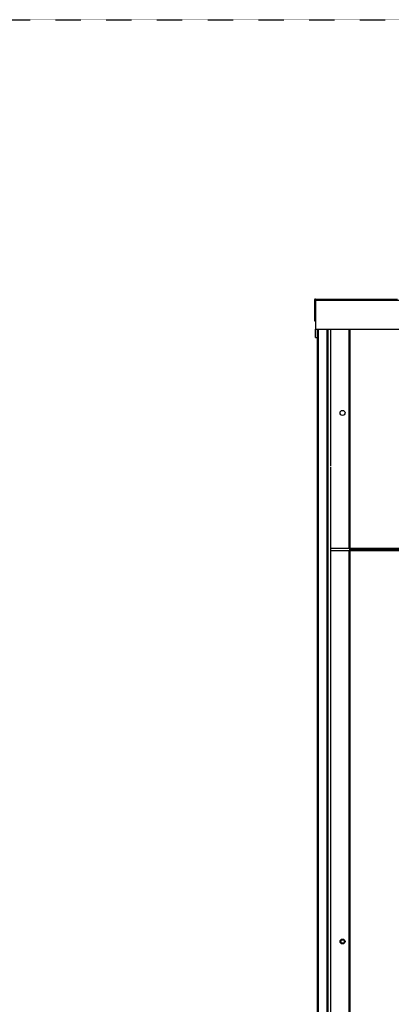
# Model space of a CAD drawing. Extents: x -90708 to 277869, y -117 to 207445.
# Tile 82 of 233: x -87901 to -87454, y 133962 to 135149. Entities that reach past the tile are written whole.
import ezdxf

# ---------------------------------------------------------------- set-up
doc = ezdxf.new("R2010")
doc.units = 0
doc.header["$MEASUREMENT"] = 0
doc.linetypes.add('DASHDOT', pattern=[1, 0.5, -0.25, 0, -0.25])
doc.layers.add('ARQ - EQUIPO CONDENSADORA', color=40, linetype='CONTINUOUS')
doc.layers.add('ARQ-GRELHAS', color=30, linetype='CONTINUOUS')

msp = doc.modelspace()

# ---------------------------------------------------------------- linework, layer by layer
at = {"layer": 'ARQ - EQUIPO CONDENSADORA', "linetype": 'Continuous'}
for p, q in [((-87545.072, 134810.784), (-87546.322, 134810.784)), ((-87546.322, 134810.784), (-87546.322, 134785.785)), ((-87545.072, 134812.035), (-87545.072, 134810.784)), ((-87545.072, 134812.035), (-87545.072, 134812.035)), ((-87545.072, 134812.035), (-87446.322, 134812.035)), ((-87545.072, 134810.784), (-86593.572, 134810.784)), ((-87545.072, 134810.784), (-87545.072, 134775.785)), ((-87546.322, 134785.785), (-87545.072, 134785.785)), ((-87545.072, 134775.785), (-86593.572, 134775.785)), ((-87545.072, 134765.785), (-87545.072, 134775.785)), ((-87543.221, 134775.785), (-87543.221, 133403.284)), ((-87541.971, 134775.785), (-87541.971, 133403.284)), ((-87531.471, 134775.785), (-87531.471, 134589.784)), ((-87530.221, 134775.785), (-87530.221, 134589.784)), ((-87527.221, 134775.785), (-87527.221, 134763.286)), ((-87505.022, 134775.785), (-87505.022, 134511.286)), ((-87505.021, 134775.785), (-87505.021, 134511.286)), ((-87503.77, 134775.785), (-87503.77, 134511.286)), ((-87545.072, 134765.785), (-87543.221, 134765.785)), ((-87527.221, 134763.286), (-87527.221, 134611.212)), ((-87531.471, 134611.212), (-87531.471, 134153.784)), ((-87530.221, 134611.212), (-87530.221, 134153.784)), ((-87527.221, 134609.714), (-87527.221, 134511.286)), ((-87505.022, 134511.286), (-87527.221, 134511.286)), ((-87527.221, 134511.286), (-87527.221, 134508.784)), ((-87505.021, 134511.286), (-87505.022, 134511.286)), ((-87503.77, 134511.286), (-87505.021, 134511.286)), ((-86633.972, 134511.286), (-87503.77, 134511.286)), ((-87503.77, 134510.035), (-87503.77, 134511.286)), ((-86633.972, 134510.035), (-87503.77, 134510.035)), ((-87503.77, 134508.784), (-87503.77, 134510.035)), ((-87503.77, 134510.035), (-86633.972, 134510.035)), ((-87527.221, 134508.784), (-87527.221, 134491.784)), ((-87505.022, 134508.784), (-87527.221, 134508.784)), ((-87505.022, 134508.784), (-87505.022, 133426.784)), ((-87505.021, 134508.784), (-87505.022, 134508.784)), ((-87505.021, 134508.784), (-87505.021, 133426.784)), ((-87503.77, 134508.784), (-87505.021, 134508.784)), ((-86633.972, 134508.784), (-87503.77, 134508.784)), ((-87503.77, 134508.784), (-87503.77, 133426.784)), ((-87527.221, 134491.784), (-87527.221, 133464.784)), ((-87531.471, 134160.122), (-87531.471, 134003.784)), ((-87530.221, 134160.122), (-87530.221, 134003.784)), ((-87531.471, 134019.819), (-87531.471, 133458.486)), ((-87530.221, 134019.819), (-87530.221, 133458.486))]:
    msp.add_line(p, q, dxfattribs=at)
for centre, radius in [((-87512.721, 134674.747), 3), ((-87512.721, 134037.784), 3), ((-87512.721, 134037.784), 2)]:
    msp.add_circle(centre, radius, dxfattribs=at)
msp.add_arc((-87545.071, 134810.784), 1.251, 90.0458, 180, dxfattribs=at)
at = {"layer": 'ARQ-GRELHAS', "linetype": 'DASHDOT', "ltscale": 0.05}
msp.add_lwpolyline([(-82856.871, 131147.665), (-90489.871, 131147.665), (-90489.871, 135148.665), (-82856.871, 135148.665)], close=True, dxfattribs=at)

doc.saveas('drawing.dxf')
